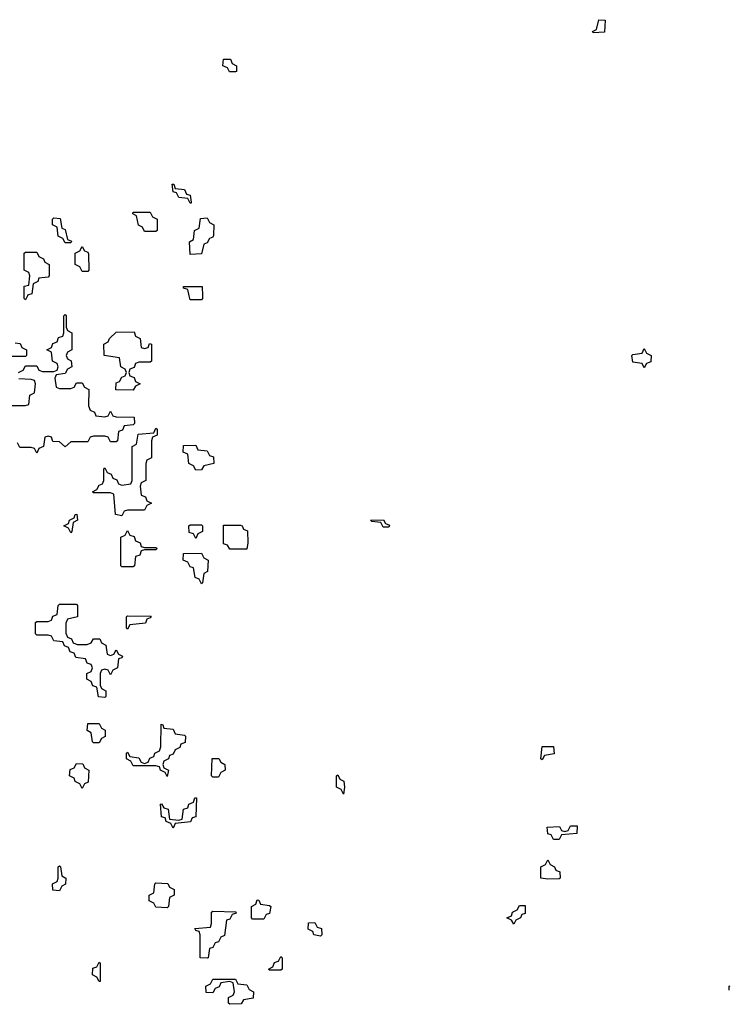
# Model space of a CAD drawing. Header units: inches. Extents: x 2561596 to 2663338, y 752906 to 788533.
# Tile 13 of 20: x 2619090 to 2621593, y 767506 to 770972. Entities that reach past the tile are written whole.
import ezdxf

# ---------------------------------------------------------------- set-up
doc = ezdxf.new("R2010")
doc.units = ezdxf.units.IN
doc.header["$MEASUREMENT"] = 0
for name, color, linetype in [('C6716', 7, 'Continuous'), ('C6717', 7, 'Continuous'), ('C6726', 7, 'Continuous'), ('C6727', 7, 'Continuous')]:
    doc.layers.add(name, color=color, linetype=linetype)

msp = doc.modelspace()

# ---------------------------------------------------------------- linework, layer by layer
at = {"layer": 'C6716', "color": 6}
for points in [[(2619117, 770000), (2619110, 769986), (2619106, 769990), (2619106, 770000)], [(2619733.7, 770000), (2619734, 769990), (2619730, 769986), (2619690, 769986), (2619686.9, 770000)], [(2619086, 769730), (2619102, 769738), (2619110, 769754), (2619150, 769754), (2619158, 769738), (2619170, 769734), (2619210, 769734), (2619222, 769738), (2619226, 769750), (2619222, 769762), (2619206, 769770), (2619202, 769802), (2619186, 769810), (2619202, 769818), (2619207.3, 769832.7), (2619222, 769838), (2619227.3, 769852.7), (2619242, 769858), (2619246, 769870), (2619246, 769930), (2619250, 769934), (2619254, 769930), (2619254, 769890), (2619258, 769878), (2619274, 769870), (2619274, 769810), (2619258, 769802), (2619254, 769790), (2619258, 769778), (2619271.6, 769771.6), (2619274, 769750), (2619258, 769742), (2619250, 769726), (2619218, 769722), (2619214, 769710), (2619218, 769678), (2619230, 769674), (2619270, 769674), (2619282, 769678), (2619290, 769694), (2619310, 769694), (2619318, 769678), (2619334, 769670), (2619332.7, 769612.7), (2619338, 769598), (2619354, 769590), (2619358, 769578), (2619390, 769574), (2619402, 769578), (2619410, 769594), (2619418, 769578), (2619430, 769574), (2619492.7, 769572.7), (2619494, 769550), (2619490, 769546), (2619458, 769542), (2619452.7, 769527.3), (2619438, 769522), (2619434, 769490), (2619430, 769486), (2619410, 769486), (2619402, 769502), (2619390, 769506), (2619350, 769506), (2619338, 769502), (2619330, 769486), (2619270, 769486), (2619250, 769468.7), (2619230, 769486), (2619207.3, 769487.3), (2619202, 769502), (2619190, 769506), (2619178, 769502), (2619174, 769470), (2619158, 769462), (2619150, 769446), (2619142, 769462), (2619130, 769466), (2619090, 769466), (2619082, 769482)], [(2619074, 769834), (2619091.6, 769831.6), (2619098, 769818), (2619114, 769810), (2619114, 769790), (2619110, 769786), (2618970, 769786)], [(2619050, 769614), (2619110, 769614), (2619122, 769618), (2619126, 769650), (2619142, 769658), (2619146, 769690), (2619142, 769702), (2619130, 769706), (2619087.3, 769707.3)], [(2620000, 767626), (2619970, 767626), (2619966, 767630), (2619982, 767638), (2619987.3, 767652.7), (2620000, 767657.3)]]:
    msp.add_lwpolyline(points, dxfattribs=at)
for points in [[(2619530, 769814), (2619542, 769818), (2619547.3, 769832.7), (2619554, 769830), (2619554, 769770), (2619550, 769766), (2619510, 769766), (2619498, 769762), (2619492.7, 769747.3), (2619478, 769742), (2619474, 769730), (2619478, 769718), (2619492.7, 769712.7), (2619498, 769698), (2619514, 769690), (2619498, 769682), (2619490, 769668), (2619428.7, 769668.7), (2619430, 769694), (2619442, 769698), (2619450, 769714), (2619462, 769718), (2619466, 769730), (2619462, 769742), (2619446, 769750), (2619442, 769782), (2619388, 769790), (2619386, 769830), (2619402, 769838), (2619406, 769850), (2619430, 769872), (2619492.7, 769872.7), (2619498, 769858), (2619514, 769850), (2619518, 769818)], [(2619450, 769226), (2619428, 769230), (2619422, 769302), (2619410, 769306), (2619350, 769306), (2619346, 769310), (2619362, 769318), (2619370, 769334), (2619382, 769338), (2619386, 769350), (2619386, 769390), (2619390, 769394), (2619398, 769378), (2619412.7, 769372.7), (2619418, 769358), (2619432.7, 769352.7), (2619438, 769338), (2619450, 769334), (2619482, 769338), (2619486, 769350), (2619486, 769470), (2619502, 769478), (2619507.3, 769512.7), (2619562, 769518), (2619570, 769534), (2619574, 769530), (2619574, 769510), (2619558, 769502), (2619554, 769490), (2619554, 769430), (2619538, 769422), (2619534, 769410), (2619534, 769350), (2619518, 769342), (2619514, 769330), (2619518, 769298), (2619532.7, 769292.7), (2619538, 769278), (2619554, 769270), (2619538, 769262), (2619530, 769246), (2619470, 769246), (2619458, 769242)], [(2619710, 769386), (2619702, 769402), (2619686, 769410), (2619682, 769442), (2619666, 769450), (2619667.3, 769472.7), (2619710, 769474), (2619718, 769458), (2619750, 769454), (2619758, 769438), (2619772.7, 769432.7), (2619774, 769410), (2619738, 769402), (2619730, 769388)], [(2619270, 769166), (2619262, 769182), (2619246, 769190), (2619262, 769198), (2619266, 769210), (2619282, 769218), (2619286, 769230), (2619291.6, 769231.6), (2619294, 769210), (2619278, 769202), (2619274, 769170)], [(2619710, 769146), (2619702, 769162), (2619687.3, 769167.3), (2619686, 769190), (2619690, 769194), (2619730, 769194), (2619734, 769190), (2619734, 769170), (2619718, 769162)], [(2619830, 769108), (2619822, 769122), (2619807.3, 769127.3), (2619807.3, 769192.7), (2619867.3, 769192.7), (2619874, 769190), (2619878, 769178), (2619892.7, 769172.7), (2619894, 769130), (2619890, 769108)], [(2619530, 769114), (2619570, 769114), (2619574, 769110), (2619570, 769106), (2619530, 769106), (2619518, 769102), (2619512.7, 769087.3), (2619498, 769082), (2619494, 769050), (2619490, 769046), (2619450, 769046), (2619446, 769050), (2619446, 769150), (2619462, 769158), (2619470, 769174), (2619478, 769158), (2619492.7, 769152.7), (2619498, 769138), (2619514, 769130), (2619518, 769118)], [(2619730, 768986), (2619722, 769002), (2619708.4, 769008.4), (2619702, 769042), (2619690, 769046), (2619682, 769062), (2619666, 769070), (2619667.3, 769092.7), (2619730, 769094), (2619738, 769078), (2619754, 769070), (2619752, 769030), (2619738, 769022), (2619734, 768990)], [(2619292.7, 768772.7), (2619327.3, 768772.7), (2619342, 768778), (2619350, 768792), (2619372, 768792), (2619378, 768778), (2619394, 768770), (2619398, 768738), (2619410, 768734), (2619422, 768738), (2619430, 768754), (2619438, 768738), (2619452, 768732), (2619450, 768726), (2619438, 768722), (2619434, 768690), (2619418, 768682), (2619410, 768666), (2619402, 768682), (2619390, 768686), (2619378, 768682), (2619374, 768670), (2619374, 768630), (2619378, 768618), (2619394, 768610), (2619394, 768590), (2619390, 768586), (2619368, 768588), (2619362, 768622), (2619347.3, 768627.3), (2619342, 768642), (2619326, 768650), (2619326, 768670), (2619342, 768678), (2619346, 768690), (2619342, 768702), (2619327.3, 768707.3), (2619322, 768722), (2619287.3, 768727.3), (2619282, 768742), (2619267.3, 768747.3), (2619262, 768762), (2619248, 768768), (2619242, 768782), (2619210, 768786), (2619202, 768802), (2619190, 768806), (2619150, 768806), (2619146, 768810), (2619146, 768850), (2619150, 768854), (2619190, 768854), (2619202, 768858), (2619207.3, 768872.7), (2619222, 768878), (2619226, 768910), (2619230, 768914), (2619290, 768914), (2619294, 768910), (2619294, 768870), (2619258, 768862), (2619252.7, 768847.3), (2619252.7, 768812.7), (2619258, 768798), (2619272, 768792), (2619278, 768778)], [(2619470, 768826), (2619466, 768830), (2619466, 768870), (2619470, 768874), (2619552.7, 768872.7), (2619550, 768866), (2619538, 768862), (2619532.7, 768847.3), (2619478, 768842)], [(2619350, 768426), (2619346, 768430), (2619342, 768462), (2619328, 768470), (2619330, 768494), (2619370, 768494), (2619378, 768478), (2619391.6, 768471.6), (2619391.6, 768448.4), (2619378, 768442), (2619370, 768426)], [(2619610, 768308), (2619602, 768322), (2619586, 768330), (2619582, 768342), (2619570, 768346), (2619490, 768346), (2619482, 768362), (2619466, 768370), (2619466, 768390), (2619470, 768394), (2619478, 768378), (2619510, 768374), (2619518, 768358), (2619530, 768354), (2619542, 768358), (2619548, 768372), (2619562, 768378), (2619566, 768390), (2619582, 768398), (2619587.3, 768412.7), (2619588, 768492), (2619594, 768490), (2619598, 768478), (2619630, 768474), (2619638, 768458), (2619670, 768454), (2619674, 768450), (2619672.7, 768427.3), (2619658, 768422), (2619654, 768410), (2619638, 768402), (2619630, 768386), (2619618, 768382), (2619614, 768370), (2619598, 768362), (2619594, 768350), (2619598, 768338), (2619614, 768330)], [(2619310, 768266), (2619302, 768282), (2619286, 768290), (2619282, 768302), (2619266, 768310), (2619267.3, 768332.7), (2619282, 768338), (2619290, 768354), (2619312.7, 768352.7), (2619318, 768338), (2619334, 768330), (2619331.6, 768288.4), (2619318, 768282)], [(2619770, 768306), (2619766, 768310), (2619768.4, 768371.6), (2619791.6, 768371.6), (2619798, 768358), (2619812, 768350), (2619814, 768330), (2619798, 768322), (2619790, 768306)], [(2619630, 768126), (2619622, 768142), (2619606, 768150), (2619602, 768162), (2619590, 768166), (2619586, 768210), (2619590, 768212), (2619598, 768198), (2619612.7, 768192.7), (2619618, 768158), (2619650, 768154), (2619662, 768158), (2619667.3, 768192.7), (2619682, 768198), (2619686, 768210), (2619702, 768218), (2619707.3, 768232.7), (2619712.7, 768232.7), (2619710, 768166), (2619698, 768162), (2619691.6, 768148.4), (2619638, 768142)], [(2619230, 767906), (2619207.3, 767907.3), (2619206, 767930), (2619222, 767938), (2619226, 767950), (2619226, 767990), (2619230, 767994), (2619234, 767990), (2619238, 767958), (2619252, 767950), (2619251.6, 767928.4), (2619238, 767922)], [(2619610, 767846), (2619570, 767848), (2619562, 767862), (2619546, 767870), (2619546, 767890), (2619562, 767898), (2619566, 767930), (2619570, 767934), (2619611.6, 767931.6), (2619618, 767918), (2619634, 767910), (2619634, 767890), (2619618, 767882), (2619614, 767850)], [(2619910, 767806), (2619906, 767810), (2619906, 767850), (2619922, 767858), (2619926, 767874), (2619932.7, 767872.7), (2619938, 767858), (2619970, 767854), (2619974, 767850), (2619970, 767826), (2619958, 767822), (2619950, 767806)], [(2619750, 767668), (2619726, 767670), (2619726, 767750), (2619722, 767762), (2619710, 767766), (2619707.3, 767772.7), (2619762, 767778), (2619766, 767790), (2619766, 767830), (2619770, 767834), (2619851.6, 767831.6), (2619852.7, 767827.3), (2619838, 767822), (2619830, 767806), (2619818, 767802), (2619811.6, 767748.4), (2619798, 767742), (2619790, 767726), (2619778, 767722), (2619770, 767706), (2619758, 767702), (2619754, 767670)], [(2619370, 767586), (2619362, 767602), (2619346, 767610), (2619347.3, 767632.7), (2619362, 767638), (2619370, 767654), (2619374, 767650), (2619374, 767586)], [(2619830, 767506), (2619826, 767510), (2619826, 767530), (2619842, 767538), (2619846, 767550), (2619842, 767582), (2619830, 767586), (2619798, 767582), (2619792.7, 767567.3), (2619778, 767562), (2619770, 767546), (2619747.3, 767547.3), (2619746, 767570), (2619762, 767578), (2619770, 767594), (2619850, 767594), (2619858, 767578), (2619890, 767574), (2619898, 767558), (2619914, 767550), (2619912.7, 767527.3), (2619878, 767522), (2619870, 767508)]]:
    msp.add_lwpolyline(points, close=True, dxfattribs=at)
at = {"layer": 'C6717', "color": 6}
for points in [[(2619850, 770788), (2619828.4, 770788.4), (2619822, 770802), (2619806, 770810), (2619807.3, 770832.7), (2619832.7, 770832.7), (2619838, 770818), (2619854, 770810), (2619854, 770790)], [(2619690, 770326), (2619682, 770342), (2619650, 770346), (2619642, 770362), (2619630, 770366), (2619627.3, 770392.7), (2619632.7, 770392.7), (2619638, 770378), (2619670, 770374), (2619678, 770358), (2619690, 770354), (2619694, 770330), (2619694, 770326)], [(2619530, 770226), (2619522, 770242), (2619508.4, 770248.4), (2619502, 770282), (2619488.4, 770288.4), (2619490, 770294), (2619550, 770294), (2619558, 770278), (2619574, 770270), (2619574, 770230), (2619570, 770226)], [(2619250, 770186), (2619242, 770202), (2619226, 770210), (2619222, 770242), (2619206, 770250), (2619206, 770270), (2619210, 770274), (2619232.7, 770272.7), (2619238, 770238), (2619250, 770234), (2619258, 770198), (2619272, 770192), (2619270, 770186)], [(2619690, 770146), (2619688, 770190), (2619702, 770198), (2619706, 770230), (2619722, 770238), (2619727.3, 770272.7), (2619750, 770274), (2619758, 770258), (2619774, 770250), (2619772.7, 770212.7), (2619770, 770206), (2619758, 770202), (2619750, 770186), (2619738, 770182), (2619730, 770148)], [(2619310, 770086), (2619302, 770102), (2619286, 770110), (2619286, 770150), (2619302, 770158), (2619310, 770174), (2619318, 770158), (2619330, 770154), (2619332.7, 770147.3), (2619334, 770090), (2619330, 770086)]]:
    msp.add_lwpolyline(points, close=True, dxfattribs=at)
for points in [[(2619106, 770000), (2619106, 770034), (2619122, 770038), (2619126, 770070), (2619122, 770082), (2619106, 770090), (2619106, 770150), (2619110, 770154), (2619150, 770154), (2619158, 770138), (2619174, 770130), (2619178, 770118), (2619194, 770110), (2619194, 770070), (2619190, 770066), (2619158, 770062), (2619154, 770050), (2619138, 770042), (2619132.7, 770007.3), (2619118, 770002), (2619117, 770000)], [(2619686.9, 770000), (2619682, 770022), (2619667.3, 770027.3), (2619667.3, 770032.7), (2619732.7, 770032.7), (2619733.7, 770000)]]:
    msp.add_lwpolyline(points, dxfattribs=at)
at = {"layer": 'C6726', "color": 6}
for points in [[(2621290, 769746), (2621282, 769762), (2621250, 769766), (2621246, 769790), (2621250, 769794), (2621282, 769798), (2621290, 769814), (2621298, 769798), (2621314, 769790), (2621312.7, 769767.3), (2621298, 769762)], [(2620370, 769186), (2620362, 769202), (2620330, 769206), (2620326, 769210), (2620371.6, 769211.6), (2620378, 769198), (2620392.7, 769192.7), (2620390, 769186)], [(2620930, 768366), (2620926, 768370), (2620930, 768414), (2620970, 768414), (2620972, 768388), (2620938, 768382)], [(2620230, 768246), (2620222, 768262), (2620206, 768270), (2620206, 768310), (2620210, 768314), (2620218, 768298), (2620231.6, 768291.6), (2620234, 768270)], [(2620970, 768086), (2620962, 768102), (2620950, 768106), (2620948, 768130), (2620991.6, 768131.6), (2620998, 768118), (2621010, 768114), (2621022, 768118), (2621030, 768134), (2621054, 768134), (2621052.7, 768107.3), (2620998, 768102), (2620990, 768086)], [(2620950, 767946), (2620926, 767950), (2620926, 767990), (2620942, 767998), (2620950, 768014), (2620958, 767998), (2620974, 767990), (2620978, 767978), (2620992.7, 767972.7), (2620994, 767950), (2620990, 767948)], [(2620830, 767788), (2620822, 767802), (2620806, 767810), (2620822, 767818), (2620826, 767830), (2620842, 767838), (2620850, 767854), (2620870, 767854), (2620870, 767826), (2620858, 767822), (2620854, 767810), (2620838, 767802)], [(2620150, 767746), (2620126, 767750), (2620122, 767762), (2620106, 767770), (2620107.3, 767792.7), (2620130, 767794), (2620138, 767778), (2620152.7, 767772.7), (2620154, 767750)]]:
    msp.add_lwpolyline(points, close=True, dxfattribs=at)
for points in [[(2620000, 767657.3), (2620002, 767658), (2620010, 767674), (2620014, 767670), (2620014, 767630), (2620010, 767626), (2620000, 767626)], [(2621588.3, 767556.3), (2621589, 767570), (2621592.9, 767570.9)]]:
    msp.add_lwpolyline(points, dxfattribs=at)
at = {"layer": 'C6727', "color": 6}
msp.add_lwpolyline([(2621110, 770926), (2621108, 770930), (2621122, 770938), (2621130, 770972), (2621152, 770970), (2621150, 770928)], close=True, dxfattribs=at)

doc.saveas('drawing.dxf')
